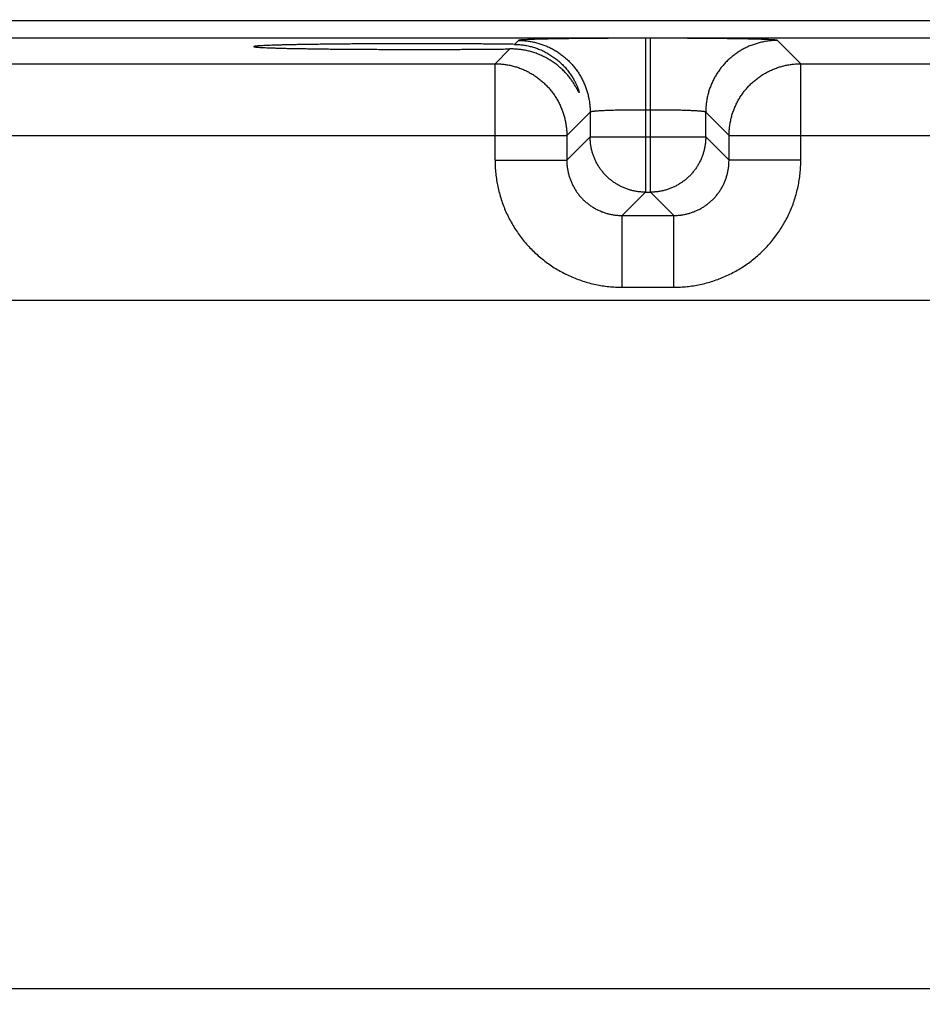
# Model space of a CAD drawing. Header units: inches. Extents: x 0 to 34, y 0 to 22.
# Tile 81 of 93: x 20.8 to 21.7, y 16.3 to 17.3. Entities that reach past the tile are written whole.
import ezdxf

# ---------------------------------------------------------------- set-up
doc = ezdxf.new("R2010")
doc.units = ezdxf.units.IN
doc.header["$LTSCALE"] = 1.87
doc.header["$MEASUREMENT"] = 0
doc.layers.get('0').update_dxf_attribs({"linetype": 'CONTINUOUS'})
doc.layers.add('DIMENSIONS', color=7, linetype='CONTINUOUS')
doc.styles.get("Standard").update_dxf_attribs({"font": 'txt', "width": 0.8})
doc.dimstyles.new('DIMSTYLE_1', dxfattribs={"dimtxt": 0.125, "dimasz": 0.18, "dimexe": 0.18, "dimexo": 0.0625, "dimgap": 0.09, "dimtad": 0, "dimtih": 1, "dimtoh": 1, "dimdec": 3, "dimzin": 4, "dimdsep": 46, "dimtxsty": 'STANDARD', "dimblk": '_FILLED', "dimblk1": '_FILLED', "dimblk2": '_FILLED', "dimcen": 0.09, "dimadec": 0, "dimazin": 0, "dimtp": 0.01, "dimtm": 0.01, "dimtfac": 1, "dimtdec": 3, "dimtofl": 0, "dimtmove": 0, "dimatfit": 3, "dimldrblk": '_FILLED', "dimfxl": 1, "dimtolj": 1, "dimtzin": 4, "dimarcsym": 0})

# ---------------------------------------------------------------- blocks, each defined once
blk = doc.blocks.new('_FILLED')
at = {"color": 0, "linetype": 'BYBLOCK'}
blk.add_solid([(0, 0), (-1, 0.1736), (-1, -0.1736)], dxfattribs=at)
blk = doc.blocks.new('*D12')
at = {"layer": 'DIMENSIONS', "color": 2, "linetype": 'CONTINUOUS'}
for p, q in [((20.2741, 16.277), (20.2741, 19.0979)), ((23.0241, 16.2889), (23.0241, 19.0979)), ((20.2741, 18.9729), (20.9161, 18.9729)), ((23.0241, 18.9729), (22.3661, 18.9729))]:
    blk.add_line(p, q, dxfattribs=at)
at = {"layer": 'DIMENSIONS', "color": 2, "linetype": 'CONTINUOUS', "xscale": 0.18, "yscale": 0.18, "zscale": 0.18, "rotation": 180}
blk.add_blockref('_FILLED', (20.2741, 18.9729), dxfattribs=at)
at = {"layer": 'DIMENSIONS', "color": 2, "linetype": 'CONTINUOUS', "xscale": 0.18, "yscale": 0.18, "zscale": 0.18}
blk.add_blockref('_FILLED', (23.0241, 18.9729), dxfattribs=at)
at = {"layer": 'DIMENSIONS', "color": 2, "linetype": 'CONTINUOUS', "width": 0.8}
for s, p in [('2.750', (20.9786, 18.9104)), ('[', (21.6036, 18.9104)), ('69.85', (21.7036, 18.9104)), (']', (22.2036, 18.9104))]:
    blk.add_text(s, height=0.125, dxfattribs=at).set_placement(p)

msp = doc.modelspace()

# ---------------------------------------------------------------- linework, layer by layer
at = {"color": 7, "linetype": 'CONTINUOUS'}
for p, q in [((23.4988, 17.3465), (19.8284, 17.3465)), ((23.4988, 17.3275), (19.8284, 17.3275)), ((21.3003, 17.3251), (21.2961, 17.3208)), ((21.4383, 17.3274), (21.4383, 17.1601)), ((21.4439, 17.3274), (21.4383, 17.3274)), ((21.4439, 17.1601), (21.4439, 17.3274)), ((21.6072, 17.2997), (21.5819, 17.3251)), ((21.2911, 17.3158), (21.275, 17.2997)), ((20.6772, 17.2997), (21.275, 17.2997)), ((21.275, 17.1947), (21.275, 17.2997)), ((21.6072, 17.1947), (21.6072, 17.2997)), ((21.6072, 17.2997), (22.205, 17.2997)), ((21.3783, 17.2471), (21.353, 17.2217)), ((21.3783, 17.2471), (21.3783, 17.2201)), ((21.4439, 17.2494), (21.4383, 17.2494)), ((21.5039, 17.2201), (21.5039, 17.2471)), ((21.5292, 17.2217), (21.5039, 17.2471)), ((20.5992, 17.2217), (21.353, 17.2217)), ((21.353, 17.2217), (21.353, 17.1947)), ((21.3783, 17.2201), (21.353, 17.1947)), ((21.3783, 17.2201), (21.5039, 17.2201)), ((21.5039, 17.2201), (21.5292, 17.1947)), ((21.5292, 17.1947), (21.5292, 17.2217)), ((21.5292, 17.2217), (22.283, 17.2217)), ((21.275, 17.1947), (21.353, 17.1947)), ((21.6072, 17.1947), (21.5292, 17.1947)), ((21.4383, 17.1601), (21.413, 17.1347)), ((21.4383, 17.1601), (21.4439, 17.1601)), ((21.4439, 17.1601), (21.4693, 17.1347)), ((21.413, 17.0567), (21.413, 17.1347)), ((21.413, 17.1347), (21.4693, 17.1347)), ((21.4693, 17.0567), (21.4693, 17.1347)), ((21.413, 17.0567), (21.4693, 17.0567)), ((23.347, 17.0424), (19.9612, 17.0424)), ((19.9612, 16.2943), (23.347, 16.2943))]:
    msp.add_line(p, q, dxfattribs=at)
for points, knots in [([(21.4383, 17.3274), (21.436, 17.3274), (21.4312, 17.3274), (21.4242, 17.3274), (21.4171, 17.3274), (21.4101, 17.3274), (21.4031, 17.3274), (21.3963, 17.3273), (21.3895, 17.3273), (21.3829, 17.3272), (21.3764, 17.3272), (21.3701, 17.3271), (21.364, 17.3271), (21.3581, 17.327), (21.3524, 17.3269), (21.3469, 17.3268), (21.3417, 17.3267), (21.3367, 17.3267), (21.332, 17.3266), (21.3276, 17.3265), (21.3235, 17.3264), (21.3197, 17.3263), (21.3162, 17.3262), (21.3131, 17.326), (21.3102, 17.3259), (21.3078, 17.3258), (21.3056, 17.3257), (21.3039, 17.3256), (21.3025, 17.3255), (21.3014, 17.3253), (21.3008, 17.3252), (21.3004, 17.3251), (21.3003, 17.3251)], [0, 0, 0, 0, 0.051179, 0.102463, 0.153662, 0.204591, 0.255065, 0.304899, 0.353911, 0.401928, 0.44882, 0.494481, 0.53881, 0.58171, 0.623067, 0.662757, 0.70067, 0.736701, 0.77075, 0.802717, 0.832514, 0.860071, 0.885324, 0.90821, 0.928674, 0.946658, 0.962095, 0.974929, 0.985131, 0.992692, 0.997622, 1, 1, 1, 1]), ([(21.3003, 17.3251), (21.3019, 17.3251), (21.3051, 17.325), (21.3097, 17.3245), (21.3144, 17.3238), (21.319, 17.3228), (21.3236, 17.3216), (21.328, 17.32), (21.3324, 17.3182), (21.3366, 17.3162), (21.3407, 17.3139), (21.3447, 17.3113), (21.3485, 17.3085), (21.3521, 17.3055), (21.3555, 17.3023), (21.3587, 17.2988), (21.3618, 17.2952), (21.3646, 17.2914), (21.3671, 17.2874), (21.3694, 17.2833), (21.3715, 17.2791), (21.3733, 17.2747), (21.3748, 17.2703), (21.3761, 17.2658), (21.3771, 17.2611), (21.3778, 17.2565), (21.3782, 17.2518), (21.3783, 17.2487), (21.3783, 17.2471)], [0, 0, 0, 0, 0.038458, 0.076918, 0.115377, 0.153838, 0.192299, 0.23076, 0.269223, 0.307685, 0.346148, 0.384612, 0.423075, 0.461539, 0.500003, 0.538466, 0.57693, 0.615393, 0.653856, 0.692319, 0.730781, 0.769243, 0.807704, 0.846165, 0.884624, 0.923084, 0.961542, 1, 1, 1, 1]), ([(21.5819, 17.3251), (21.5818, 17.3251), (21.5814, 17.3252), (21.5808, 17.3253), (21.5797, 17.3255), (21.5783, 17.3256), (21.5766, 17.3257), (21.5744, 17.3258), (21.572, 17.3259), (21.5691, 17.326), (21.566, 17.3262), (21.5625, 17.3263), (21.5587, 17.3264), (21.5546, 17.3265), (21.5502, 17.3266), (21.5455, 17.3267), (21.5405, 17.3267), (21.5353, 17.3268), (21.5298, 17.3269), (21.5241, 17.327), (21.5182, 17.3271), (21.5121, 17.3271), (21.5058, 17.3272), (21.4993, 17.3272), (21.4927, 17.3273), (21.4859, 17.3273), (21.4791, 17.3274), (21.4721, 17.3274), (21.4651, 17.3274), (21.458, 17.3274), (21.451, 17.3274), (21.4462, 17.3274), (21.4439, 17.3274)], [0, 0, 0, 0, 0.002378, 0.007308, 0.014869, 0.025071, 0.037905, 0.053342, 0.071326, 0.09179, 0.114676, 0.139929, 0.167486, 0.197283, 0.229249, 0.263298, 0.29933, 0.337242, 0.376933, 0.418289, 0.46119, 0.505519, 0.55118, 0.598071, 0.646089, 0.6951, 0.744934, 0.795408, 0.846337, 0.897536, 0.94882, 1, 1, 1, 1]), ([(21.5819, 17.3251), (21.5803, 17.3251), (21.5772, 17.325), (21.5725, 17.3245), (21.5678, 17.3238), (21.5632, 17.3228), (21.5587, 17.3216), (21.5542, 17.32), (21.5498, 17.3182), (21.5456, 17.3162), (21.5415, 17.3139), (21.5375, 17.3113), (21.5337, 17.3085), (21.5301, 17.3055), (21.5267, 17.3023), (21.5235, 17.2988), (21.5204, 17.2952), (21.5177, 17.2914), (21.5151, 17.2874), (21.5128, 17.2833), (21.5107, 17.2791), (21.5089, 17.2747), (21.5074, 17.2703), (21.5061, 17.2658), (21.5051, 17.2611), (21.5044, 17.2565), (21.504, 17.2518), (21.5039, 17.2487), (21.5039, 17.2471)], [0, 0, 0, 0, 0.038458, 0.076918, 0.115377, 0.153838, 0.192299, 0.23076, 0.269223, 0.307685, 0.346148, 0.384612, 0.423075, 0.461539, 0.500003, 0.538466, 0.57693, 0.615393, 0.653856, 0.692319, 0.730781, 0.769243, 0.807704, 0.846165, 0.884624, 0.923084, 0.961542, 1, 1, 1, 1]), ([(21.1901, 17.3214), (21.1872, 17.3214), (21.1813, 17.3214), (21.1725, 17.3214), (21.1637, 17.3214), (21.155, 17.3214), (21.1464, 17.3213), (21.1379, 17.3213), (21.1296, 17.3213), (21.1214, 17.3212), (21.1133, 17.3211), (21.1055, 17.3211), (21.0978, 17.321), (21.0904, 17.3209), (21.0832, 17.3208), (21.0763, 17.3207), (21.0697, 17.3206), (21.0634, 17.3205), (21.0574, 17.3204), (21.0517, 17.3203), (21.0464, 17.3202), (21.0414, 17.32), (21.0368, 17.3199), (21.0326, 17.3198), (21.0288, 17.3196), (21.0253, 17.3195), (21.0223, 17.3193), (21.0197, 17.3192), (21.0175, 17.3191), (21.0158, 17.3189), (21.0144, 17.3188), (21.0137, 17.3186), (21.013, 17.3186), (21.013, 17.3184), (21.013, 17.3183)], [0, 0, 0, 0, 0.049781, 0.099498, 0.148966, 0.198001, 0.246556, 0.294552, 0.34181, 0.388158, 0.433561, 0.477935, 0.521111, 0.562935, 0.603387, 0.642378, 0.679761, 0.715406, 0.749302, 0.781365, 0.811474, 0.839529, 0.865524, 0.889389, 0.911032, 0.930387, 0.947454, 0.962179, 0.974507, 0.984409, 0.991889, 0.99693, 0.999561, 1, 1, 1, 1]), ([(21.013, 17.3183), (21.013, 17.3183), (21.013, 17.3181), (21.0137, 17.3181), (21.0144, 17.3179), (21.0158, 17.3178), (21.0175, 17.3176), (21.0197, 17.3175), (21.0223, 17.3174), (21.0253, 17.3172), (21.0288, 17.3171), (21.0326, 17.3169), (21.0368, 17.3168), (21.0414, 17.3167), (21.0464, 17.3165), (21.0517, 17.3164), (21.0574, 17.3163), (21.0634, 17.3162), (21.0697, 17.3161), (21.0763, 17.316), (21.0832, 17.3159), (21.0904, 17.3158), (21.0978, 17.3157), (21.1055, 17.3156), (21.1133, 17.3156), (21.1214, 17.3155), (21.1296, 17.3154), (21.1379, 17.3154), (21.1464, 17.3154), (21.155, 17.3153), (21.1637, 17.3153), (21.1725, 17.3153), (21.1813, 17.3153), (21.1872, 17.3153), (21.1901, 17.3153)], [0, 0, 0, 0, 0.00043, 0.003061, 0.008103, 0.015582, 0.025484, 0.037813, 0.052538, 0.069604, 0.08896, 0.110604, 0.134468, 0.160464, 0.188519, 0.218628, 0.250691, 0.284588, 0.320233, 0.357616, 0.396608, 0.43706, 0.478885, 0.522061, 0.566435, 0.611839, 0.658187, 0.705445, 0.753442, 0.801997, 0.851033, 0.900501, 0.950219, 1, 1, 1, 1]), ([(21.2961, 17.3208), (21.2937, 17.3209), (21.2889, 17.3209), (21.2815, 17.321), (21.2739, 17.3211), (21.2661, 17.3211), (21.2582, 17.3212), (21.25, 17.3213), (21.2417, 17.3213), (21.2333, 17.3213), (21.2248, 17.3214), (21.2162, 17.3214), (21.2075, 17.3214), (21.1988, 17.3214), (21.193, 17.3214), (21.1901, 17.3214)], [0, 0, 0, 0, 0.067248, 0.136818, 0.208457, 0.28198, 0.357319, 0.434211, 0.512411, 0.591866, 0.672326, 0.753506, 0.835333, 0.917598, 1, 1, 1, 1]), ([(21.1901, 17.3153), (21.1929, 17.3153), (21.1984, 17.3153), (21.2066, 17.3153), (21.2148, 17.3153), (21.2229, 17.3153), (21.231, 17.3153), (21.239, 17.3154), (21.2469, 17.3154), (21.2547, 17.3155), (21.2623, 17.3155), (21.2697, 17.3156), (21.277, 17.3157), (21.2841, 17.3157), (21.2888, 17.3158), (21.2911, 17.3158)], [0, 0, 0, 0, 0.081796, 0.163471, 0.244757, 0.325469, 0.405541, 0.484719, 0.562783, 0.639683, 0.715201, 0.789101, 0.861322, 0.931698, 1, 1, 1, 1]), ([(21.3664, 17.2684), (21.3664, 17.2684), (21.3664, 17.2684), (21.3662, 17.2683), (21.3661, 17.2687), (21.3658, 17.269), (21.3653, 17.2699), (21.3647, 17.271), (21.3639, 17.2726), (21.3628, 17.2746), (21.3613, 17.2771), (21.3593, 17.2801), (21.3569, 17.2836), (21.3539, 17.2874), (21.3504, 17.2912), (21.3465, 17.2949), (21.3424, 17.2984), (21.3381, 17.3016), (21.3336, 17.3045), (21.329, 17.307), (21.3243, 17.3092), (21.3195, 17.3111), (21.3148, 17.3126), (21.31, 17.3139), (21.3052, 17.3148), (21.3005, 17.3154), (21.2958, 17.3158), (21.2926, 17.3158), (21.2911, 17.3158)], [0, 0, 0, 0, 0.000579, 0.001651, 0.004403, 0.010194, 0.019543, 0.033066, 0.051442, 0.075522, 0.106314, 0.144786, 0.190765, 0.242695, 0.298472, 0.355667, 0.413115, 0.470354, 0.527055, 0.583004, 0.638095, 0.692316, 0.745636, 0.798085, 0.849697, 0.900493, 0.950594, 1, 1, 1, 1]), ([(21.2961, 17.3208), (21.2976, 17.3208), (21.3006, 17.3207), (21.3051, 17.3202), (21.3097, 17.3194), (21.3143, 17.3184), (21.3189, 17.317), (21.3235, 17.3153), (21.328, 17.3133), (21.3325, 17.3109), (21.3369, 17.3081), (21.3412, 17.305), (21.3453, 17.3016), (21.3492, 17.2979), (21.3528, 17.2939), (21.356, 17.2897), (21.3588, 17.2856), (21.361, 17.2818), (21.3627, 17.2784), (21.364, 17.2756), (21.3649, 17.2734), (21.3655, 17.2716), (21.3659, 17.2703), (21.3662, 17.2694), (21.3663, 17.2688), (21.3664, 17.2685), (21.3664, 17.2684)], [0, 0, 0, 0, 0.047889, 0.096494, 0.145835, 0.196052, 0.247188, 0.299302, 0.352454, 0.406649, 0.4619, 0.518139, 0.575217, 0.632861, 0.690568, 0.747202, 0.800791, 0.848872, 0.889294, 0.921921, 0.947359, 0.966606, 0.980732, 0.990685, 0.997159, 1, 1, 1, 1]), ([(21.275, 17.2997), (21.2765, 17.2997), (21.2797, 17.2996), (21.2844, 17.2992), (21.289, 17.2985), (21.2936, 17.2975), (21.2982, 17.2962), (21.3026, 17.2947), (21.307, 17.2929), (21.3112, 17.2908), (21.3153, 17.2885), (21.3193, 17.2859), (21.3231, 17.2831), (21.3267, 17.2801), (21.3301, 17.2769), (21.3334, 17.2734), (21.3364, 17.2698), (21.3392, 17.266), (21.3417, 17.2621), (21.3441, 17.258), (21.3461, 17.2537), (21.3479, 17.2494), (21.3495, 17.2449), (21.3507, 17.2404), (21.3517, 17.2358), (21.3524, 17.2311), (21.3529, 17.2264), (21.353, 17.2233), (21.353, 17.2217)], [0, 0, 0, 0, 0.038462, 0.076924, 0.115388, 0.153851, 0.192316, 0.230781, 0.269247, 0.307713, 0.346179, 0.384646, 0.423113, 0.46158, 0.500047, 0.538514, 0.576981, 0.615448, 0.653913, 0.692381, 0.730846, 0.76931, 0.807772, 0.846237, 0.884705, 0.923155, 0.961583, 1, 1, 1, 1]), ([(21.5292, 17.2217), (21.5292, 17.2233), (21.5293, 17.2264), (21.5298, 17.2311), (21.5305, 17.2358), (21.5315, 17.2404), (21.5327, 17.2449), (21.5343, 17.2494), (21.5361, 17.2537), (21.5381, 17.258), (21.5405, 17.2621), (21.543, 17.266), (21.5458, 17.2698), (21.5488, 17.2735), (21.5521, 17.2769), (21.5555, 17.2801), (21.5591, 17.2831), (21.5629, 17.2859), (21.5669, 17.2885), (21.571, 17.2908), (21.5752, 17.2929), (21.5796, 17.2947), (21.584, 17.2962), (21.5886, 17.2975), (21.5932, 17.2985), (21.5978, 17.2992), (21.6025, 17.2996), (21.6057, 17.2997), (21.6072, 17.2997)], [0, 0, 0, 0, 0.038462, 0.076924, 0.115388, 0.153851, 0.192316, 0.230781, 0.269247, 0.307713, 0.346179, 0.384646, 0.423113, 0.46158, 0.500047, 0.538514, 0.576981, 0.615448, 0.653913, 0.692381, 0.730846, 0.76931, 0.807772, 0.846237, 0.884705, 0.923155, 0.961583, 1, 1, 1, 1]), ([(21.4383, 17.2494), (21.437, 17.2494), (21.4344, 17.2494), (21.4306, 17.2494), (21.4268, 17.2494), (21.423, 17.2494), (21.4193, 17.2493), (21.4156, 17.2493), (21.4121, 17.2492), (21.4087, 17.2491), (21.4054, 17.2491), (21.4022, 17.249), (21.3992, 17.2489), (21.3963, 17.2488), (21.3937, 17.2486), (21.3912, 17.2485), (21.3889, 17.2484), (21.3868, 17.2483), (21.3849, 17.2481), (21.3833, 17.248), (21.3819, 17.2479), (21.3807, 17.2477), (21.3797, 17.2476), (21.379, 17.2474), (21.3786, 17.2473), (21.3784, 17.2472), (21.3783, 17.2471)], [0, 0, 0, 0, 0.064483, 0.128701, 0.19238, 0.255256, 0.31707, 0.377564, 0.436482, 0.493579, 0.548616, 0.601365, 0.651606, 0.699128, 0.743733, 0.785234, 0.823459, 0.85825, 0.889462, 0.916969, 0.94066, 0.960443, 0.976251, 0.98805, 0.99587, 1, 1, 1, 1]), ([(21.5039, 17.2471), (21.5038, 17.2472), (21.5036, 17.2473), (21.5032, 17.2474), (21.5025, 17.2476), (21.5015, 17.2477), (21.5003, 17.2479), (21.4989, 17.248), (21.4973, 17.2481), (21.4954, 17.2483), (21.4933, 17.2484), (21.491, 17.2485), (21.4885, 17.2486), (21.4859, 17.2488), (21.483, 17.2489), (21.48, 17.249), (21.4768, 17.2491), (21.4735, 17.2491), (21.4701, 17.2492), (21.4666, 17.2493), (21.4629, 17.2493), (21.4592, 17.2494), (21.4554, 17.2494), (21.4516, 17.2494), (21.4478, 17.2494), (21.4452, 17.2494), (21.4439, 17.2494)], [0, 0, 0, 0, 0.00413, 0.01195, 0.023749, 0.039557, 0.05934, 0.083031, 0.110538, 0.14175, 0.176541, 0.214766, 0.256267, 0.300872, 0.348394, 0.398635, 0.451384, 0.506421, 0.563518, 0.622436, 0.68293, 0.744744, 0.80762, 0.871299, 0.935517, 1, 1, 1, 1]), ([(21.4383, 17.1601), (21.437, 17.1601), (21.4344, 17.1602), (21.4305, 17.1605), (21.4266, 17.1612), (21.4228, 17.1621), (21.419, 17.1632), (21.4154, 17.1646), (21.4118, 17.1662), (21.4083, 17.1681), (21.405, 17.1702), (21.4018, 17.1724), (21.3987, 17.1749), (21.3959, 17.1776), (21.3932, 17.1805), (21.3907, 17.1835), (21.3884, 17.1867), (21.3863, 17.19), (21.3845, 17.1935), (21.3829, 17.1971), (21.3815, 17.2008), (21.3803, 17.2045), (21.3794, 17.2083), (21.3788, 17.2122), (21.3784, 17.2161), (21.3783, 17.2188), (21.3783, 17.2201)], [0, 0, 0, 0, 0.041636, 0.083276, 0.124933, 0.166601, 0.208264, 0.249942, 0.291639, 0.333333, 0.374997, 0.416647, 0.458298, 0.499958, 0.541622, 0.583293, 0.624969, 0.666647, 0.708321, 0.749993, 0.791663, 0.833332, 0.874999, 0.916666, 0.958333, 1, 1, 1, 1]), ([(21.5039, 17.2201), (21.5039, 17.2188), (21.5038, 17.2161), (21.5034, 17.2122), (21.5028, 17.2084), (21.5019, 17.2045), (21.5007, 17.2008), (21.4993, 17.1971), (21.4977, 17.1935), (21.4959, 17.19), (21.4938, 17.1867), (21.4915, 17.1835), (21.489, 17.1805), (21.4863, 17.1776), (21.4835, 17.1749), (21.4804, 17.1724), (21.4772, 17.1702), (21.4739, 17.1681), (21.4704, 17.1662), (21.4669, 17.1646), (21.4632, 17.1632), (21.4594, 17.1621), (21.4556, 17.1612), (21.4517, 17.1605), (21.4478, 17.1602), (21.4452, 17.1601), (21.4439, 17.1601)], [0, 0, 0, 0, 0.041636, 0.083276, 0.124933, 0.166601, 0.208264, 0.249942, 0.291639, 0.333333, 0.374997, 0.416647, 0.458298, 0.499958, 0.541622, 0.583293, 0.624969, 0.666647, 0.708321, 0.749993, 0.791663, 0.833332, 0.874999, 0.916666, 0.958333, 1, 1, 1, 1]), ([(21.275, 17.1947), (21.275, 17.1923), (21.2751, 17.1875), (21.2757, 17.1804), (21.2766, 17.1732), (21.2779, 17.1661), (21.2796, 17.1591), (21.2816, 17.1521), (21.284, 17.1453), (21.2868, 17.1386), (21.2899, 17.1321), (21.2934, 17.1257), (21.2972, 17.1195), (21.3012, 17.1136), (21.3056, 17.1078), (21.3103, 17.1023), (21.3153, 17.0971), (21.3206, 17.0921), (21.3261, 17.0874), (21.3318, 17.083), (21.3378, 17.0789), (21.344, 17.0751), (21.3503, 17.0717), (21.3569, 17.0686), (21.3635, 17.0658), (21.3704, 17.0634), (21.3773, 17.0613), (21.3844, 17.0596), (21.3915, 17.0583), (21.3986, 17.0574), (21.4058, 17.0568), (21.4106, 17.0567), (21.413, 17.0567)], [0, 0, 0, 0, 0.032974, 0.066097, 0.099341, 0.132678, 0.166078, 0.199512, 0.232947, 0.266356, 0.299731, 0.333088, 0.366443, 0.399808, 0.433187, 0.466575, 0.499966, 0.533357, 0.566745, 0.600123, 0.633489, 0.666843, 0.7002, 0.733577, 0.766988, 0.80043, 0.833872, 0.867283, 0.900633, 0.933889, 0.967023, 1, 1, 1, 1]), ([(21.353, 17.1947), (21.353, 17.1934), (21.353, 17.1908), (21.3534, 17.1868), (21.3541, 17.183), (21.355, 17.1791), (21.3561, 17.1754), (21.3575, 17.1717), (21.3591, 17.1681), (21.361, 17.1647), (21.363, 17.1613), (21.3653, 17.1581), (21.3678, 17.1551), (21.3705, 17.1522), (21.3734, 17.1495), (21.3764, 17.1471), (21.3796, 17.1448), (21.3829, 17.1427), (21.3864, 17.1408), (21.39, 17.1392), (21.3936, 17.1378), (21.3974, 17.1367), (21.4012, 17.1358), (21.4051, 17.1352), (21.409, 17.1348), (21.4116, 17.1347), (21.413, 17.1347)], [0, 0, 0, 0, 0.041705, 0.083399, 0.125084, 0.166762, 0.208434, 0.250101, 0.291761, 0.333415, 0.375065, 0.416711, 0.458356, 0.5, 0.541644, 0.583289, 0.624935, 0.666585, 0.708239, 0.749899, 0.791566, 0.833238, 0.874916, 0.916602, 0.958298, 1, 1, 1, 1]), ([(21.4693, 17.0567), (21.4716, 17.0567), (21.4764, 17.0568), (21.4836, 17.0574), (21.4907, 17.0583), (21.4978, 17.0596), (21.5049, 17.0613), (21.5118, 17.0634), (21.5186, 17.0658), (21.5253, 17.0686), (21.5319, 17.0717), (21.5382, 17.0751), (21.5444, 17.0789), (21.5504, 17.083), (21.5561, 17.0874), (21.5616, 17.0921), (21.5669, 17.0971), (21.5718, 17.1023), (21.5765, 17.1078), (21.581, 17.1136), (21.585, 17.1195), (21.5888, 17.1257), (21.5923, 17.1321), (21.5954, 17.1386), (21.5982, 17.1453), (21.6006, 17.1521), (21.6026, 17.1591), (21.6043, 17.1661), (21.6056, 17.1732), (21.6066, 17.1804), (21.6071, 17.1875), (21.6072, 17.1923), (21.6072, 17.1947)], [0, 0, 0, 0, 0.032974, 0.066097, 0.099341, 0.132678, 0.166078, 0.199512, 0.232947, 0.266356, 0.299731, 0.333088, 0.366443, 0.399808, 0.433187, 0.466575, 0.499966, 0.533357, 0.566745, 0.600123, 0.633489, 0.666843, 0.7002, 0.733577, 0.766988, 0.80043, 0.833872, 0.867283, 0.900633, 0.933889, 0.967023, 1, 1, 1, 1]), ([(21.4693, 17.1347), (21.4706, 17.1347), (21.4732, 17.1348), (21.4771, 17.1352), (21.481, 17.1358), (21.4848, 17.1367), (21.4886, 17.1378), (21.4922, 17.1392), (21.4958, 17.1408), (21.4993, 17.1427), (21.5026, 17.1448), (21.5058, 17.1471), (21.5089, 17.1495), (21.5117, 17.1522), (21.5144, 17.1551), (21.5169, 17.1581), (21.5192, 17.1613), (21.5213, 17.1647), (21.5231, 17.1681), (21.5247, 17.1717), (21.5261, 17.1754), (21.5272, 17.1791), (21.5281, 17.183), (21.5288, 17.1868), (21.5292, 17.1908), (21.5292, 17.1934), (21.5292, 17.1947)], [0, 0, 0, 0, 0.041705, 0.083399, 0.125084, 0.166762, 0.208434, 0.250101, 0.291761, 0.333415, 0.375065, 0.416711, 0.458356, 0.5, 0.541644, 0.583289, 0.624935, 0.666585, 0.708239, 0.749899, 0.791566, 0.833238, 0.874916, 0.916602, 0.958298, 1, 1, 1, 1])]:
    msp.add_open_spline(points, degree=3, knots=knots, dxfattribs=at)

# ---------------------------------------------------------------- dimensions: what is measured, and where the dimension line sits
at = {"layer": 'DIMENSIONS', "color": 2, "linetype": 'CONTINUOUS'}
dim = msp.add_linear_dim(base=(20.2741, 18.9729), p1=(23.0241, 16.2889), p2=(20.2741, 16.277), angle=180, dimstyle='DIMSTYLE_1', dxfattribs=at)
dim.commit()
dim.dimension.update_dxf_attribs({"geometry": '*D12', "text_midpoint": (21.6411, 18.9729), "dimtype": 160})

doc.saveas('drawing.dxf')
